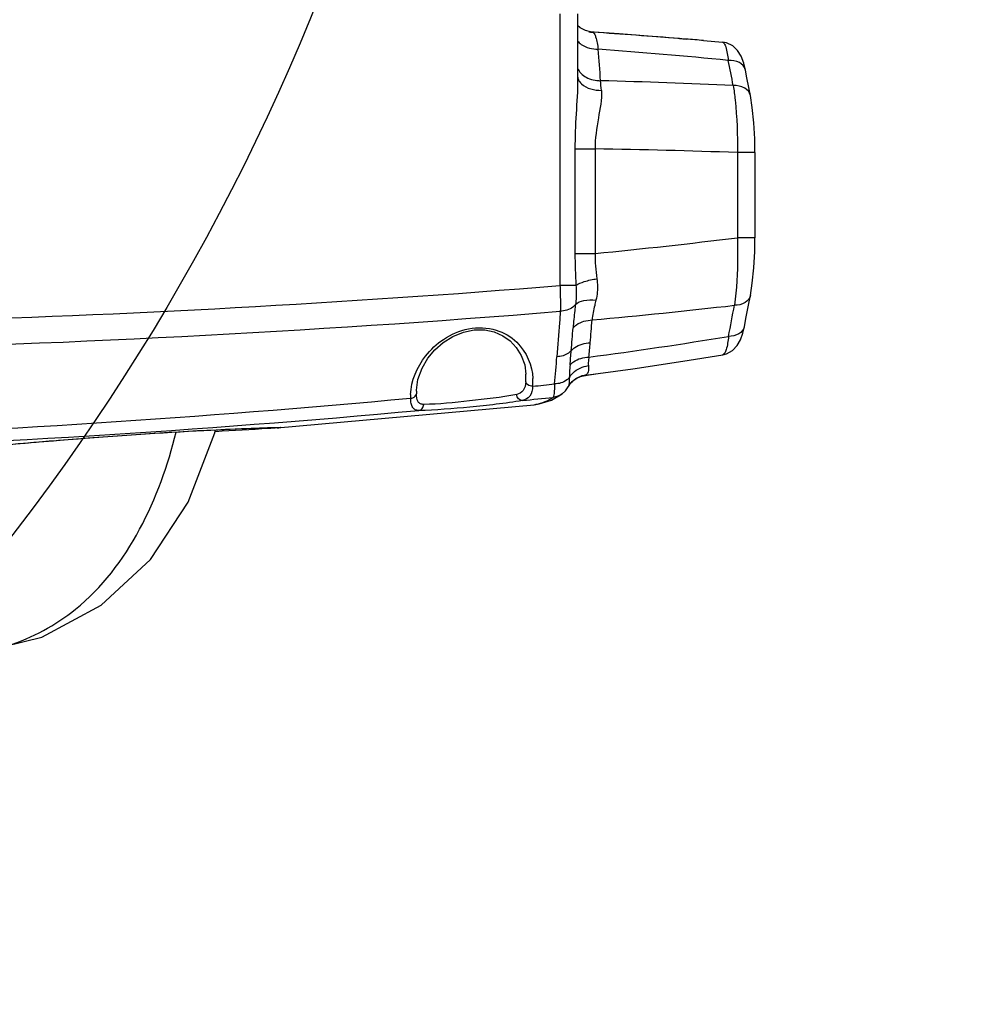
# Model space of a CAD drawing. Header units: millimetres. Extents: x 0 to 8410, y 0 to 5940.
# Tile 60 of 122: x 4995 to 5145, y 1541 to 1697. Entities that reach past the tile are written whole.
import ezdxf

# ---------------------------------------------------------------- set-up
doc = ezdxf.new("R2010")
doc.units = ezdxf.units.MM
doc.header["$LTSCALE"] = 462.55
doc.layers.get('0').update_dxf_attribs({"linetype": 'CONTINUOUS'})
for name, color, linetype in [('204102000021_DXF_DIMENSION', 7, 'CONTINUOUS'), ('304102000018DXF_CONTINUOUS_LINE', 7, 'CONTINUOUS'), ('R6-1500_CABLDXF_CONTINUOUS_LINE', 7, 'CONTINUOUS')]:
    doc.layers.add(name, color=color, linetype=linetype)
doc.styles.get("Standard").update_dxf_attribs({"font": 'txt', "width": 0.7})
doc.dimstyles.new('DIMSTYLE_14', dxfattribs={"dimtxt": 65, "dimasz": 50, "dimexe": 1, "dimexo": 0, "dimgap": 3.25, "dimtad": 0, "dimtih": 1, "dimtoh": 1, "dimdec": 1, "dimdsep": 46, "dimtxsty": 'Standard', "dimblk": '_FILLED', "dimblk1": '_FILLED', "dimblk2": '_FILLED', "dimcen": 0.09, "dimclrt": 5, "dimazin": 2, "dimtp": 0.5, "dimtm": 0.5, "dimtfac": 1, "dimtdec": 65535, "dimtofl": 0, "dimtmove": 0, "dimatfit": 3, "dimldrblk": '_FILLED', "dimfxl": 0, "dimtolj": 1, "dimarcsym": 0})

# ---------------------------------------------------------------- blocks, each defined once
blk = doc.blocks.new('*D27')
at = {"layer": '204102000021_DXF_DIMENSION', "color": 2, "linetype": 'Continuous'}
for start, end in [(290.1562, 360), (195, 265.2086)]:
    blk.add_arc((4713.77, 1829.56), 554.1, start, end, dxfattribs=at)
for points in [[(5274.11, 1779.23), (5267.87, 1829.56), (5257.12, 1780)], [(4201.77, 1641.06), (4178.56, 1686.15), (4185.56, 1635.92)]]:
    blk.add_solid(points, dxfattribs=at)
blk = doc.blocks.new('_FILLED')
at = {"color": 0, "linetype": 'ByBlock'}
blk.add_solid([(0, 0), (-1, 0.17), (-1, -0.17)], dxfattribs=at)

msp = doc.modelspace()

# ---------------------------------------------------------------- linework, layer by layer
at = {"color": 2, "linetype": 'Continuous'}
msp.add_circle((4716.272, 1829.561), 351, dxfattribs=at)
at = {"layer": '304102000018DXF_CONTINUOUS_LINE', "color": 9, "linetype": 'Continuous'}
for p, q in [((5080.765, 1697.561), (5080.765, 1654.641)), ((5085.309, 1694.732), (5085.511, 1694.708)), ((5085.309, 1694.732), (5085.508, 1694.705)), ((5085.574, 1694.687), (5085.953, 1694.644)), ((5099.641, 1693.649), (5100.701, 1693.564)), ((5099.641, 1693.648), (5100.701, 1693.564)), ((5083.128, 1676.213), (5086.309, 1676.213)), ((5083.128, 1676.213), (5083.128, 1659.712)), ((5086.309, 1676.213), (5086.309, 1659.712)), ((5111.571, 1675.633), (5108.802, 1675.633)), ((5108.802, 1675.633), (5108.802, 1662.199)), ((5111.571, 1662.199), (5108.802, 1662.199)), ((5083.128, 1659.712), (5086.309, 1659.712)), ((5083.289, 1654.641), (5080.765, 1654.641))]:
    msp.add_line(p, q, dxfattribs=at)
at = {"layer": '304102000018DXF_CONTINUOUS_LINE', "color": 7, "linetype": 'Continuous'}
for p, q in [((5083.555, 1697.561), (5083.555, 1687.216)), ((5085.568, 1694.689), (5084.778, 1694.906)), ((5090.105, 1694.393), (5085.389, 1694.738)), ((5085.568, 1694.689), (5085.574, 1694.687)), ((5103.445, 1693.339), (5106.424, 1693.087)), ((5110.851, 1684.668), (5110.851, 1684.669)), ((5111.571, 1675.633), (5111.571, 1662.199)), ((5083.987, 1640.254), (5084.679, 1640.433)), ((5084.679, 1640.432), (5086.816, 1640.721)), ((5084.679, 1640.433), (5084.801, 1640.451)), ((5086.805, 1640.719), (5084.801, 1640.451)), ((5058.067, 1637.982), (5058.071, 1638.127)), ((5058.071, 1638.127), (5058.071, 1638.131)), ((5081.131, 1637.542), (5081.124, 1637.536)), ((5036.091, 1632.15), (5076.706, 1635.822)), ((5076.706, 1635.822), (5076.699, 1635.821)), ((5018.038, 1631.387), (5019.414, 1631.47)), ((5019.414, 1631.47), (5020.75, 1631.548)), ((5020.75, 1631.548), (5022.04, 1631.621)), ((5022.04, 1631.621), (5023.28, 1631.689)), ((5023.28, 1631.689), (5024.467, 1631.752)), ((5024.467, 1631.752), (5025.601, 1631.811)), ((5025.601, 1631.811), (5026.68, 1631.865)), ((5026.68, 1631.865), (5027.703, 1631.914)), ((5027.703, 1631.914), (5028.669, 1631.959)), ((5028.669, 1631.959), (5029.578, 1632)), ((5029.578, 1632), (5030.429, 1632.037)), ((5030.429, 1632.037), (5031.222, 1632.07)), ((5031.222, 1632.07), (5031.958, 1632.1)), ((5031.958, 1632.1), (5032.637, 1632.125)), ((5032.637, 1632.125), (5033.258, 1632.148)), ((5033.258, 1632.148), (5033.821, 1632.167)), ((5033.821, 1632.167), (5034.558, 1632.191)), ((5034.558, 1632.191), (5035.166, 1632.207)), ((5035.166, 1632.207), (5035.503, 1632.215)), ((5035.503, 1632.215), (5035.786, 1632.221)), ((5036.112, 1632.152), (5036.091, 1632.15)), ((4997.077, 1629.833), (4997.984, 1629.913)), ((4997.984, 1629.913), (4998.969, 1629.998)), ((4998.969, 1629.998), (5000.036, 1630.088)), ((5000.036, 1630.088), (5001.186, 1630.183)), ((5001.186, 1630.183), (5002.412, 1630.283)), ((5002.412, 1630.283), (5003.706, 1630.386)), ((5003.706, 1630.386), (5005.056, 1630.491)), ((5005.056, 1630.491), (5006.451, 1630.597)), ((5006.451, 1630.597), (5007.878, 1630.704)), ((5007.878, 1630.704), (5009.329, 1630.809)), ((5009.329, 1630.809), (5010.793, 1630.912)), ((5010.793, 1630.912), (5012.264, 1631.014)), ((5012.264, 1631.014), (5013.732, 1631.113)), ((5013.732, 1631.113), (5015.189, 1631.208)), ((5015.189, 1631.208), (5016.627, 1631.3)), ((5016.627, 1631.3), (5018.038, 1631.387)), ((4994.793, 1629.624), (4995.485, 1629.689)), ((4995.485, 1629.689), (4996.245, 1629.758)), ((4996.245, 1629.758), (4997.077, 1629.833))]:
    msp.add_line(p, q, dxfattribs=at)
for points in [[(5084.778, 1694.906), (5083.98, 1695.333), (5083.555, 1695.702)], [(5103.445, 1693.339), (5096.656, 1693.89), (5090.105, 1694.393)], [(5110.074, 1688.647), (5109.798, 1689.774), (5109.394, 1690.846), (5108.838, 1691.75), (5108.053, 1692.493), (5107.084, 1692.962), (5106.425, 1693.087)], [(5110.851, 1684.668), (5110.611, 1685.921), (5110.315, 1687.438), (5110.073, 1688.649)], [(5111.571, 1675.633), (5111.534, 1677.825), (5111.397, 1680.348), (5111.153, 1682.756), (5110.851, 1684.669)], [(5110.85, 1653.061), (5111.155, 1655.025), (5111.398, 1657.462), (5111.535, 1660.012), (5111.571, 1662.199)], [(5109.904, 1648.167), (5110.207, 1649.704), (5110.559, 1651.527), (5110.85, 1653.062)], [(5058.071, 1638.131), (5058.316, 1639.802), (5058.974, 1641.591), (5059.896, 1643.148), (5061.007, 1644.484), (5062.315, 1645.642), (5063.832, 1646.604), (5065.504, 1647.291), (5067.223, 1647.636), (5068.869, 1647.628), (5070.374, 1647.306), (5071.71, 1646.717), (5072.874, 1645.895), (5073.863, 1644.851), (5074.651, 1643.585), (5075.189, 1642.092), (5075.389, 1640.629)], [(5106.508, 1643.712), (5107.09, 1643.865), (5108.022, 1644.382), (5108.758, 1645.148), (5109.274, 1646.054), (5109.649, 1647.101), (5109.904, 1648.169)], [(5086.816, 1640.721), (5092.28, 1641.486), (5100.154, 1642.676), (5106.509, 1643.712)], [(5082.052, 1638.627), (5082.098, 1638.713), (5082.476, 1639.251)], [(5082.476, 1639.251), (5082.512, 1639.293), (5082.699, 1639.48), (5083.009, 1639.735), (5083.435, 1640.006), (5083.987, 1640.254)], [(5081.131, 1637.542), (5081.651, 1638.028), (5082.052, 1638.627)], [(5076.698, 1635.821), (5077.491, 1635.937), (5079.427, 1636.546), (5081.124, 1637.536)], [(5035.786, 1632.221), (5036.017, 1632.224), (5036.114, 1632.225), (5036.199, 1632.226), (5036.272, 1632.226), (5036.333, 1632.225), (5036.383, 1632.225), (5036.42, 1632.224), (5036.445, 1632.223)]]:
    msp.add_lwpolyline(points, dxfattribs=at)
at = {"layer": '304102000018DXF_CONTINUOUS_LINE', "color": 9, "linetype": 'Continuous'}
for centre, radius, start, end in [((5083.82, 1681.371), 13.443, 80.86968, 82.7752), ((5018.392, 671.161), 1025.711, 85.456741, 86.223352), ((5008.751, 654.203), 1040.69, 84.563253, 85.699045), ((4352.752, 1632.505), 736.45, 4.243176, 4.630871), ((4716.505, 1610.59), 398.875, 10.92985, 11.51454), ((5108.614, 1688.357), 1.488, 11.30002, 15.44472), ((5061.141, 699.118), 988.219, 87.273749, 88.489943), ((5014.212, 1680.66), 73.245, 3.76399, 4.96101), ((5072.387, 699.372), 976.94, 87.863807, 89.183461), ((5006.885, 2480.877), 824.997, 275.524554, 277.096272), ((4990.356, 2686.052), 1041.242, 275.261555, 276.505236), ((4662.165, 1733.096), 453.555, 349.00695, 349.63768), ((4805.614, 1670.723), 281.051, 354.86945, 355.60736), ((4673.313, 1678.473), 410.653, 355.23325, 355.73766), ((5108.463, 1648.453), 1.469, 345.6801, 348.78953), ((4996.082, 2321.603), 684.112, 277.495893, 279.364537), ((4823.858, 1669.093), 262.735, 354.37418, 354.86777), ((4703.897, 1675.934), 379.964, 354.89233, 355.23154), ((4506.406, 1689.292), 575.704, 354.997388, 355.427801), ((5066.078, 1640.305), 9.316, 354.59167, 1.99438), ((5068.05, 1639.647), 8.445, 353.76079, 1.97224), ((5066.903, 1637.813), 8.837, 178.90423, 181.71362), ((4890.224, 3445.606), 1816.448, 272.131954, 275.273045), ((5065.215, 1637.143), 8.06, 177.98127, 182.1108), ((4894.26, 3427.463), 1800.061, 275.757759, 275.911825), ((4894.557, 3427.98), 1800.546, 271.896719, 275.22277), ((5076.088, 1641.899), 6.108, 275.81006, 277.95649), ((5034.19, 1656.368), 24.292, 274.53681, 274.91374), ((5034.918, 1647.864), 15.757, 274.92508, 275.19148)]:
    msp.add_arc(centre, radius, start, end, dxfattribs=at)
at = {"layer": '304102000018DXF_CONTINUOUS_LINE', "color": 7, "linetype": 'Continuous'}
for centre, radius, start, end in [((5018.497, 672.492), 1024.376, 85.243162, 85.39719), ((5083.806, 1646.605), 6.234, 278.09739, 279.18495)]:
    msp.add_arc(centre, radius, start, end, dxfattribs=at)
at = {"layer": '304102000018DXF_CONTINUOUS_LINE', "color": 9, "linetype": 'Continuous'}
for points, knots in [([(5085.953, 1694.644), (5086.051, 1694.631), (5086.25, 1694.361), (5086.547, 1693.491), (5086.7, 1692.622), (5086.798, 1691.963)], [0, 0, 0, 0, 0.1036242, 0.3025715, 1, 1, 1, 1]), ([(5083.532, 1693.292), (5083.705, 1693.08), (5084.603, 1692.266), (5085.873, 1691.958), (5086.798, 1691.963)], [0, 0, 0, 0, 0.2284175, 1, 1, 1, 1]), ([(5106.425, 1693.087), (5106.538, 1693.078), (5106.787, 1692.806), (5107.117, 1691.853), (5107.267, 1690.922), (5107.353, 1690.212)], [0, 0, 0, 0, 0.1095909, 0.3082932, 1, 1, 1, 1]), ([(5110.048, 1688.753), (5109.92, 1689.218), (5109.07, 1690.085), (5107.949, 1690.239), (5107.353, 1690.212)], [0, 0, 0, 0, 0.44693, 1, 1, 1, 1]), ([(5083.551, 1688.963), (5083.786, 1688.354), (5084.934, 1687.275), (5086.399, 1686.995), (5087.183, 1686.994)], [0, 0, 0, 0, 0.4542603, 1, 1, 1, 1]), ([(5083.555, 1687.216), (5083.555, 1685.4), (5083.287, 1681.736), (5083.128, 1678.067), (5083.128, 1676.213)], [0, 0, 0, 0, 0.4948516, 1, 1, 1, 1]), ([(5083.668, 1687.177), (5083.78, 1686.915), (5084.657, 1685.791), (5086.202, 1685.468), (5087.3, 1685.469)], [0, 0, 0, 0, 0.205577, 1, 1, 1, 1]), ([(5110.851, 1684.669), (5110.76, 1685.149), (5109.914, 1686.087), (5108.761, 1686.244), (5108.145, 1686.219)], [0, 0, 0, 0, 0.4418572, 1, 1, 1, 1]), ([(5108.145, 1686.219), (5108.266, 1685.465), (5108.707, 1681.953), (5108.823, 1678.407), (5108.802, 1675.633)], [0, 0, 0, 0, 0.2158935, 1, 1, 1, 1]), ([(5087.3, 1685.469), (5087.396, 1684.012), (5086.746, 1680.931), (5086.303, 1677.856), (5086.309, 1676.213)], [0, 0, 0, 0, 0.4705731, 1, 1, 1, 1]), ([(5108.802, 1662.199), (5108.826, 1661.219), (5108.851, 1657.653), (5108.687, 1654.075), (5108.322, 1651.514)], [0, 0, 0, 0, 0.2748819, 1, 1, 1, 1]), ([(5083.289, 1654.641), (5083.675, 1654.938), (5084.79, 1655.361), (5085.922, 1655.61), (5086.591, 1655.707)], [0, 0, 0, 0, 0.4185091, 1, 1, 1, 1]), ([(5086.591, 1655.707), (5086.632, 1655.419), (5086.737, 1654.3), (5086.646, 1653.158), (5086.448, 1652.348)], [0, 0, 0, 0, 0.2581132, 1, 1, 1, 1]), ([(4943.726, 1648.3), (4955.169, 1648.434), (5000.894, 1649.364), (5046.587, 1651.873), (5080.765, 1654.641)], [0, 0, 0, 0, 0.2502108, 1, 1, 1, 1]), ([(5080.765, 1654.641), (5080.78, 1654.271), (5080.825, 1652.918), (5080.839, 1651.563), (5080.813, 1650.579)], [0, 0, 0, 0, 0.2729731, 1, 1, 1, 1]), ([(5083.289, 1654.641), (5083.31, 1654.378), (5083.359, 1653.384), (5083.324, 1652.382), (5083.219, 1651.657)], [0, 0, 0, 0, 0.2645698, 1, 1, 1, 1]), ([(5083.219, 1651.657), (5083.557, 1651.991), (5084.683, 1652.391), (5085.804, 1652.407), (5086.448, 1652.348)], [0, 0, 0, 0, 0.4232489, 1, 1, 1, 1]), ([(5086.448, 1652.348), (5086.379, 1652.07), (5086.13, 1651.03), (5085.92, 1649.976), (5085.84, 1649.197)], [0, 0, 0, 0, 0.2681294, 1, 1, 1, 1]), ([(5110.85, 1653.061), (5110.764, 1652.605), (5109.989, 1651.705), (5108.905, 1651.516), (5108.322, 1651.514)], [0, 0, 0, 0, 0.4427706, 1, 1, 1, 1]), ([(4921.064, 1643.95), (4934.401, 1643.97), (4987.702, 1644.583), (5040.978, 1647.328), (5080.813, 1650.579)], [0, 0, 0, 0, 0.2501939, 1, 1, 1, 1]), ([(5080.813, 1650.579), (5080.771, 1649.97), (5080.602, 1647.576), (5080.421, 1645.183), (5080.278, 1643.4)], [0, 0, 0, 0, 0.2544082, 1, 1, 1, 1]), ([(5083.219, 1651.657), (5083.107, 1651.495), (5082.465, 1650.848), (5081.513, 1650.603), (5080.813, 1650.579)], [0, 0, 0, 0, 0.2199081, 1, 1, 1, 1]), ([(5083.219, 1651.657), (5083.18, 1651.336), (5083.028, 1650.104), (5082.898, 1648.868), (5082.83, 1647.952)], [0, 0, 0, 0, 0.2603705, 1, 1, 1, 1]), ([(5082.83, 1647.952), (5082.993, 1648.14), (5083.835, 1648.87), (5084.986, 1649.164), (5085.84, 1649.197)], [0, 0, 0, 0, 0.2251403, 1, 1, 1, 1]), ([(5057.159, 1637.427), (5057.235, 1639.597), (5058.73, 1643.04), (5062.339, 1646.406), (5066.265, 1648.148), (5070.594, 1647.984), (5074.883, 1645.487), (5076.417, 1642.029), (5076.49, 1639.937)], [0, 0, 0, 0, 0.2237805, 0.3567328, 0.5047329, 0.6540113, 0.7844261, 1, 1, 1, 1]), ([(5109.886, 1648.09), (5109.773, 1647.648), (5109.008, 1646.805), (5107.959, 1646.612), (5107.397, 1646.608)], [0, 0, 0, 0, 0.4477623, 1, 1, 1, 1]), ([(5082.545, 1644.348), (5082.708, 1644.536), (5083.544, 1645.265), (5084.69, 1645.56), (5085.54, 1645.59)], [0, 0, 0, 0, 0.2261331, 1, 1, 1, 1]), ([(5107.397, 1646.608), (5107.324, 1645.903), (5107.193, 1644.974), (5106.868, 1644.013), (5106.626, 1643.732), (5106.51, 1643.712)], [0, 0, 0, 0, 0.6845749, 0.8855844, 1, 1, 1, 1]), ([(5082.545, 1644.348), (5082.423, 1644.205), (5081.791, 1643.648), (5080.922, 1643.422), (5080.278, 1643.4)], [0, 0, 0, 0, 0.2267902, 1, 1, 1, 1]), ([(5082.352, 1642.107), (5082.514, 1642.294), (5083.346, 1643.016), (5084.485, 1643.308), (5085.327, 1643.337)], [0, 0, 0, 0, 0.2268753, 1, 1, 1, 1]), ([(5085.327, 1643.337), (5085.306, 1643.213), (5085.241, 1642.767), (5085.228, 1642.313), (5085.259, 1641.99)], [0, 0, 0, 0, 0.2792873, 1, 1, 1, 1]), ([(5082.352, 1642.107), (5082.337, 1641.936), (5082.283, 1641.281), (5082.253, 1640.625), (5082.244, 1640.141)], [0, 0, 0, 0, 0.261996, 1, 1, 1, 1]), ([(5082.244, 1640.141), (5082.396, 1640.387), (5083.157, 1641.328), (5084.356, 1641.868), (5085.259, 1641.99)], [0, 0, 0, 0, 0.2411071, 1, 1, 1, 1]), ([(5085.259, 1641.99), (5085.275, 1641.825), (5085.294, 1641.349), (5085.215, 1640.782), (5084.971, 1640.566)], [0, 0, 0, 0, 0.3363647, 1, 1, 1, 1]), ([(5075.353, 1639.427), (5075.308, 1638.955), (5075.166, 1638.017), (5074.317, 1637.52), (5073.927, 1637.442)], [0, 0, 0, 0, 0.5436463, 1, 1, 1, 1]), ([(5076.445, 1638.729), (5076.316, 1638.726), (5075.875, 1638.768), (5075.403, 1639.11), (5075.353, 1639.427)], [0, 0, 0, 0, 0.2864276, 1, 1, 1, 1]), ([(5082.244, 1640.141), (5082.125, 1639.983), (5081.498, 1639.369), (5080.587, 1639.114), (5079.917, 1639.09)], [0, 0, 0, 0, 0.2276843, 1, 1, 1, 1]), ([(5082.244, 1640.141), (5082.245, 1639.823), (5082.222, 1639.317), (5082.141, 1638.799), (5082.052, 1638.627)], [0, 0, 0, 0, 0.6218738, 1, 1, 1, 1]), ([(5084.971, 1640.566), (5084.938, 1640.537), (5084.885, 1640.495), (5084.825, 1640.455), (5084.801, 1640.451)], [0, 0, 0, 0, 0.6409117, 1, 1, 1, 1]), ([(5076.445, 1638.729), (5076.397, 1638.191), (5076.246, 1637.127), (5075.284, 1636.566), (5074.848, 1636.484)], [0, 0, 0, 0, 0.5488158, 1, 1, 1, 1]), ([(5079.917, 1639.09), (5079.9, 1638.593), (5079.88, 1637.938), (5079.765, 1637.254), (5079.716, 1637.023), (5079.662, 1636.975)], [0, 0, 0, 0, 0.6959737, 0.8989097, 1, 1, 1, 1]), ([(5057.16, 1636.846), (5057.275, 1636.855), (5057.661, 1636.928), (5058.043, 1637.267), (5058.069, 1637.549)], [0, 0, 0, 0, 0.2898771, 1, 1, 1, 1]), ([(5058.458, 1634.91), (5058.264, 1634.911), (5057.876, 1634.967), (5057.422, 1635.397), (5057.215, 1636.063), (5057.171, 1636.563), (5057.16, 1636.846)], [0, 0, 0, 0, 0.2215161, 0.4265849, 0.6764241, 1, 1, 1, 1]), ([(5059.225, 1635.869), (5059.05, 1635.868), (5058.701, 1635.909), (5058.108, 1636.462), (5058.082, 1637.116), (5058.069, 1637.549)], [0, 0, 0, 0, 0.2273811, 0.4354126, 1, 1, 1, 1]), ([(5074.848, 1636.484), (5072.092, 1635.992), (5066.623, 1635.455), (5061.149, 1634.926), (5058.458, 1634.91)], [0, 0, 0, 0, 0.5098144, 1, 1, 1, 1]), ([(5073.927, 1637.442), (5071.461, 1636.952), (5066.554, 1636.414), (5061.642, 1635.885), (5059.225, 1635.869)], [0, 0, 0, 0, 0.5098167, 1, 1, 1, 1]), ([(5074.848, 1636.484), (5074.626, 1636.469), (5074.133, 1636.706), (5073.949, 1637.189), (5073.927, 1637.442)], [0, 0, 0, 0, 0.4660149, 1, 1, 1, 1]), ([(5058.458, 1634.91), (5058.664, 1634.935), (5059.078, 1635.192), (5059.218, 1635.641), (5059.225, 1635.869)], [0, 0, 0, 0, 0.4755414, 1, 1, 1, 1]), ([(4991.024, 1629.234), (4993.216, 1629.521), (4999.573, 1630.043), (5013.844, 1631.202), (5025.94, 1631.908), (5033.881, 1632.171)], [0, 0, 0, 0, 0.1543581, 0.445192, 1, 1, 1, 1]), ([(5033.881, 1632.171), (5034.136, 1632.179), (5034.914, 1632.203), (5035.693, 1632.225), (5036.216, 1632.229)], [0, 0, 0, 0, 0.3278536, 1, 1, 1, 1]), ([(5036.216, 1632.229), (5036.325, 1632.229), (5036.417, 1632.189), (5036.652, 1632.251), (5036.653, 1632.214)], [0, 0, 0, 0, 0.7482443, 1, 1, 1, 1]), ([(5036.653, 1632.214), (5036.652, 1632.188), (5036.488, 1632.212), (5036.421, 1632.179), (5036.344, 1632.172)], [0, 0, 0, 0, 0.254512, 1, 1, 1, 1])]:
    msp.add_open_spline(points, degree=3, knots=knots, dxfattribs=at)
for points in [[(5083.547, 1687.644), (5083.563, 1687.484), (5083.605, 1687.324), (5083.668, 1687.177)], [(5083.128, 1659.712), (5083.128, 1658.02), (5083.194, 1656.329), (5083.289, 1654.641)], [(5086.309, 1659.712), (5086.275, 1658.374), (5086.4, 1657.031), (5086.591, 1655.707)], [(5082.476, 1639.251), (5083.09, 1639.964), (5084.037, 1640.459), (5084.971, 1640.566)], [(5076.445, 1638.729), (5077.602, 1638.848), (5078.76, 1638.969), (5079.917, 1639.09)], [(5079.662, 1636.975), (5078.869, 1636.392), (5077.908, 1635.986), (5076.933, 1635.849)], [(5081.124, 1637.536), (5080.703, 1637.227), (5080.182, 1637.027), (5079.662, 1636.975)]]:
    msp.add_open_spline(points, degree=3, dxfattribs=at)
at = {"layer": '304102000018DXF_CONTINUOUS_LINE', "color": 7, "linetype": 'Continuous'}
msp.add_open_spline([(5036.091, 1632.15), (5035.634, 1632.114), (5032.38, 1631.904), (5029.125, 1631.72), (5026.327, 1631.551)], degree=3, knots=[0, 0, 0, 0, 0.1405145, 1, 1, 1, 1], dxfattribs=at)
at = {"layer": 'R6-1500_CABLDXF_CONTINUOUS_LINE', "color": 7, "linetype": 'Continuous'}
msp.add_lwpolyline([(4982.095, 1595.862), (4987.268, 1596.251), (4998.863, 1599.098), (5008.273, 1604.17), (5016.055, 1611.389), (5022, 1620.414), (5026.245, 1631.371), (5026.337, 1631.848)], dxfattribs=at)
at = {"layer": 'R6-1500_CABLDXF_CONTINUOUS_LINE', "color": 9, "linetype": 'Continuous'}
msp.add_open_spline([(4982.095, 1595.862), (4985.96, 1595.978), (4993.912, 1597.139), (5010.732, 1606.191), (5017.543, 1621.089), (5020.119, 1631.504)], degree=3, knots=[0, 0, 0, 0, 0.2074517, 0.4243811, 1, 1, 1, 1], dxfattribs=at)

# ---------------------------------------------------------------- dimensions: what is measured, and where the dimension line sits
at = {"layer": '204102000021_DXF_DIMENSION', "color": 2, "linetype": 'Continuous'}
dim = msp.add_angular_dim_2l(base=(4786.098, 1280.205), line1=((4183.909, 1687.585), (4178.557, 1686.151)), line2=((5262.329, 1829.561), (5267.87, 1829.561)), dimstyle='DIMSTYLE_14', dxfattribs=at)
dim.commit()
dim.dimension.update_dxf_attribs({"geometry": '*D27', "text_midpoint": (4699.991, 1247.705), "dimtype": 162})

doc.saveas('drawing.dxf')
